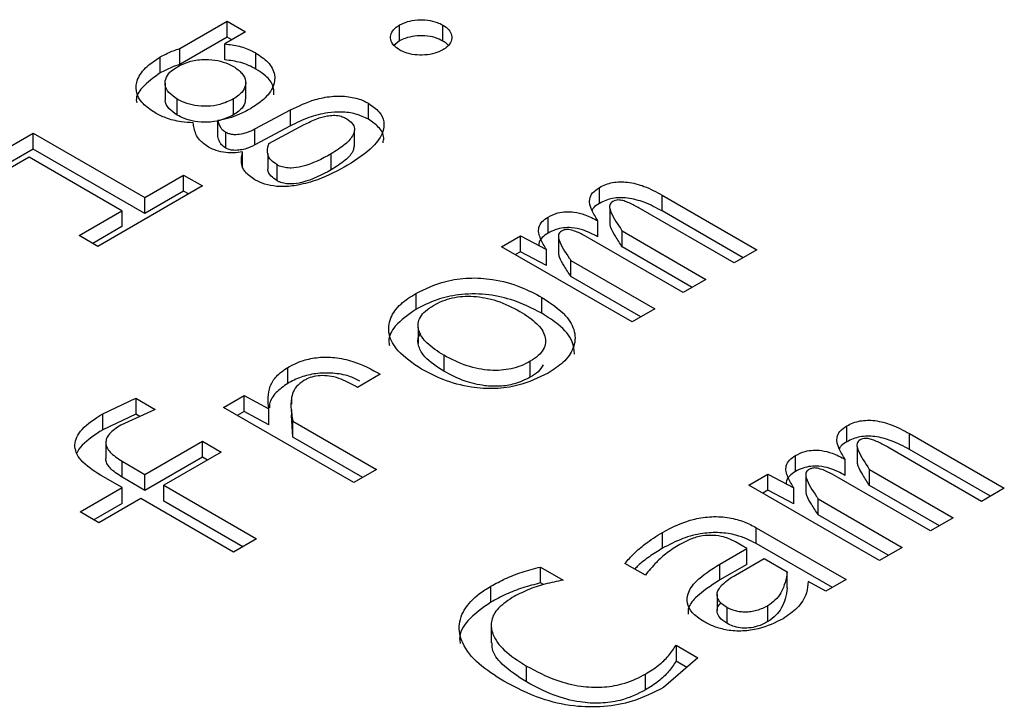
# Model space of a CAD drawing. Header units: millimetres. Extents: x 0 to 420, y 0 to 297.
# Tile 51 of 138: x 86.854 to 87.358, y 51.813 to 52.165. Entities that reach past the tile are written whole.
import ezdxf

# ---------------------------------------------------------------- set-up
doc = ezdxf.new("R2010")
doc.units = ezdxf.units.MM

msp = doc.modelspace()

# ---------------------------------------------------------------- linework, layer by layer
at = {"color": 7, "linetype": 'Continuous', "lineweight": 25}
for p, q in [((86.93608, 52.15014), (86.96031, 52.16413)), ((86.96031, 52.16413), (86.96974, 52.15868)), ((86.96031, 52.15596), (86.96031, 52.16413)), ((87.04859, 52.15403), (87.04859, 52.16219)), ((87.0708, 52.15398), (87.0708, 52.16215)), ((86.96031, 52.15596), (86.93608, 52.14197)), ((86.96974, 52.15868), (86.95906, 52.15252)), ((86.96267, 52.1546), (86.96031, 52.15596)), ((86.93608, 52.14197), (86.93608, 52.15014)), ((86.95906, 52.14435), (86.95906, 52.15252)), ((87.04859, 52.15403), (87.04569, 52.15172)), ((86.9261, 52.13765), (86.9261, 52.14582)), ((86.97504, 52.13963), (86.97504, 52.1478)), ((86.92855, 52.13247), (86.92855, 52.1243)), ((86.96983, 52.12453), (86.96983, 52.1327)), ((86.9635, 52.11615), (86.9635, 52.12432)), ((86.93467, 52.11606), (86.93467, 52.12423)), ((87.0327, 52.1139), (87.0327, 52.12207)), ((86.97457, 52.10893), (86.99272, 52.11869)), ((86.99272, 52.11053), (86.99272, 52.11869)), ((86.95548, 52.10504), (86.95548, 52.11321)), ((86.99272, 52.11053), (86.97457, 52.10077)), ((86.98174, 52.10147), (86.99981, 52.11118)), ((86.82956, 52.08865), (86.86104, 52.10682)), ((86.86104, 52.10682), (86.91816, 52.07385)), ((86.86104, 52.09865), (86.86104, 52.10682)), ((86.95969, 52.0991), (86.95969, 52.10727)), ((86.97457, 52.10077), (86.97457, 52.10893)), ((87.02545, 52.09996), (87.02545, 52.10813)), ((86.86104, 52.09865), (86.83663, 52.08456)), ((86.85894, 52.09454), (86.83915, 52.08311)), ((86.90647, 52.0671), (86.85894, 52.09454)), ((86.91816, 52.06568), (86.86104, 52.09865)), ((86.96826, 52.08912), (86.96826, 52.09728)), ((86.98107, 52.09646), (86.98107, 52.0883)), ((87.01353, 52.08799), (87.01353, 52.09616)), ((86.98587, 52.08246), (86.98587, 52.09063)), ((86.91816, 52.07385), (86.93803, 52.08532)), ((86.93803, 52.08532), (86.94769, 52.07974)), ((86.93803, 52.07715), (86.93803, 52.08532)), ((86.94769, 52.07974), (86.89416, 52.04884)), ((87.15099, 52.07086), (87.15099, 52.07902)), ((86.93803, 52.07715), (86.91816, 52.06568)), ((86.94061, 52.07566), (86.93803, 52.07715)), ((87.18301, 52.07511), (87.23163, 52.04704)), ((87.18301, 52.06695), (87.18301, 52.07511)), ((86.91816, 52.06568), (86.91816, 52.07385)), ((86.8845, 52.05442), (86.90647, 52.0671)), ((86.90647, 52.0671), (86.90647, 52.05894)), ((87.12465, 52.05566), (87.12465, 52.06382)), ((87.15629, 52.06822), (87.15629, 52.06006)), ((87.22002, 52.04034), (87.17202, 52.06805)), ((87.22456, 52.04296), (87.18301, 52.06695)), ((86.90647, 52.05894), (86.89157, 52.05033)), ((87.15021, 52.05368), (87.15021, 52.06184)), ((86.89416, 52.04884), (86.8845, 52.05442)), ((87.10088, 52.04866), (87.11055, 52.05424)), ((87.11055, 52.05424), (87.12379, 52.04722)), ((87.11055, 52.04607), (87.11055, 52.05424)), ((87.16252, 52.05671), (87.20545, 52.03193)), ((87.16252, 52.04855), (87.16252, 52.05671)), ((87.16766, 52.01011), (87.10088, 52.04866)), ((87.13001, 52.05323), (87.13001, 52.04507)), ((87.19384, 52.02523), (87.14709, 52.05222)), ((87.11055, 52.04607), (87.10796, 52.04458)), ((87.12379, 52.03906), (87.11055, 52.04607)), ((87.12379, 52.03906), (87.12379, 52.04722)), ((87.19838, 52.02785), (87.16252, 52.04855)), ((87.23163, 52.04704), (87.22002, 52.04034)), ((87.13634, 52.0416), (87.17927, 52.01682)), ((87.13634, 52.03343), (87.13634, 52.0416)), ((87.1722, 52.01273), (87.13634, 52.03343)), ((87.20545, 52.03193), (87.19384, 52.02523)), ((87.05686, 52.02469), (87.05686, 52.01652)), ((87.12153, 52.01454), (87.12153, 52.02271)), ((87.17927, 52.01682), (87.16766, 52.01011)), ((87.05817, 52.00724), (87.05817, 51.99908)), ((87.07128, 51.99306), (87.07128, 51.9849)), ((87.11553, 51.98184), (87.11553, 51.99001)), ((86.99133, 51.97869), (86.99133, 51.98686)), ((87.03871, 51.98335), (87.02702, 51.9766)), ((86.89658, 51.96311), (86.91357, 51.97102)), ((86.91357, 51.97102), (86.92354, 51.96527)), ((86.91357, 51.97102), (86.91357, 51.96286)), ((86.95837, 51.96639), (86.96897, 51.97251)), ((86.96897, 51.97251), (86.98159, 51.96558)), ((86.96897, 51.96434), (86.96897, 51.97251)), ((86.9932, 51.97049), (86.9932, 51.96808)), ((86.89658, 51.95494), (86.89658, 51.96311)), ((86.92354, 51.96527), (86.90585, 51.9573)), ((87.02515, 51.92784), (86.95837, 51.96639)), ((86.96897, 51.96434), (86.96544, 51.96231)), ((86.98159, 51.95742), (86.96897, 51.96434)), ((86.98159, 51.95742), (86.98159, 51.96558)), ((86.9932, 51.96505), (86.9932, 51.96233)), ((86.91357, 51.96286), (86.89658, 51.95494)), ((86.91559, 51.96169), (86.91357, 51.96286)), ((86.99398, 51.95116), (86.99329, 51.96233)), ((86.99398, 51.95933), (87.03684, 51.93459)), ((86.99398, 51.95116), (86.99398, 51.95933)), ((87.27764, 51.94875), (87.27764, 51.95692)), ((87.30966, 51.95301), (87.35828, 51.92494)), ((87.30966, 51.94484), (87.30966, 51.95301)), ((86.89819, 51.94838), (86.89819, 51.94022)), ((86.91824, 51.93207), (86.94762, 51.94903)), ((86.94762, 51.94903), (86.95728, 51.94345)), ((86.94762, 51.94086), (86.94762, 51.94903)), ((87.02976, 51.93051), (86.99398, 51.95116)), ((86.95728, 51.94345), (86.92791, 51.92649)), ((87.28295, 51.94612), (87.28295, 51.93795)), ((87.34667, 51.91824), (87.29868, 51.94594)), ((87.35121, 51.92086), (87.30966, 51.94484)), ((86.90656, 51.93882), (86.91824, 51.93207)), ((86.90656, 51.93065), (86.90656, 51.93882)), ((86.94762, 51.94086), (86.91824, 51.9239)), ((86.95021, 51.93937), (86.94762, 51.94086)), ((87.2513, 51.93355), (87.2513, 51.94172)), ((87.27686, 51.93157), (87.27686, 51.93974)), ((87.03684, 51.93459), (87.02515, 51.92784)), ((87.28917, 51.93461), (87.3321, 51.90982)), ((87.28917, 51.92644), (87.28917, 51.93461)), ((86.90648, 51.92528), (86.89541, 51.93167)), ((86.91824, 51.9239), (86.90656, 51.93065)), ((86.91824, 51.9239), (86.91824, 51.93207)), ((87.22754, 51.92656), (87.2372, 51.93214)), ((87.2372, 51.93214), (87.25045, 51.92512)), ((87.2372, 51.92397), (87.2372, 51.93214)), ((87.25666, 51.93113), (87.25666, 51.92297)), ((87.32049, 51.90312), (87.27374, 51.93011)), ((86.88497, 51.91286), (86.90648, 51.92528)), ((86.90648, 51.91711), (86.90648, 51.92528)), ((86.92791, 51.92649), (86.97536, 51.8991)), ((86.92791, 51.91833), (86.92791, 51.92649)), ((87.29431, 51.88801), (87.22754, 51.92656)), ((87.2372, 51.92397), (87.23461, 51.92247)), ((87.25045, 51.91695), (87.2372, 51.92397)), ((87.25045, 51.91695), (87.25045, 51.92512)), ((87.32503, 51.90574), (87.28917, 51.92644)), ((87.35828, 51.92494), (87.34667, 51.91824)), ((86.91614, 51.9197), (86.89463, 51.90729)), ((86.96359, 51.89231), (86.91614, 51.9197)), ((86.96829, 51.89502), (86.92791, 51.91833)), ((87.26299, 51.9195), (87.30592, 51.89471)), ((87.26299, 51.91133), (87.26299, 51.9195)), ((86.89463, 51.90729), (86.88497, 51.91286)), ((86.90648, 51.91711), (86.89204, 51.90878)), ((87.29885, 51.89063), (87.26299, 51.91133)), ((87.3321, 51.90982), (87.32049, 51.90312)), ((87.23128, 51.90479), (87.27733, 51.8782)), ((87.23128, 51.89662), (87.23128, 51.90479)), ((86.97536, 51.8991), (86.96359, 51.89231)), ((87.1832, 51.89424), (87.1832, 51.9024)), ((87.22645, 51.89417), (87.2206, 51.89754)), ((87.21258, 51.88616), (87.22645, 51.89417)), ((87.22645, 51.88601), (87.22645, 51.89417)), ((87.27025, 51.87412), (87.23128, 51.89662)), ((87.30592, 51.89471), (87.29431, 51.88801)), ((87.2206, 51.88054), (87.23533, 51.88904)), ((87.23533, 51.88904), (87.24717, 51.88221)), ((87.12079, 51.88463), (87.1324, 51.87793)), ((87.12079, 51.87647), (87.12079, 51.88463)), ((87.17447, 51.88045), (87.16403, 51.88648)), ((87.21258, 51.878), (87.21258, 51.88616)), ((87.22645, 51.88601), (87.21258, 51.878)), ((87.24717, 51.87404), (87.24717, 51.88221)), ((87.26696, 51.87222), (87.25777, 51.87726)), ((87.27733, 51.8782), (87.26696, 51.87222)), ((87.09539, 51.86666), (87.09539, 51.87483)), ((87.12228, 51.87561), (87.12079, 51.87647)), ((87.21125, 51.87075), (87.21125, 51.86259)), ((87.21624, 51.86399), (87.21624, 51.85582)), ((87.2372, 51.85668), (87.2372, 51.86484)), ((87.09554, 51.85395), (87.09554, 51.84578)), ((87.19021, 51.84456), (87.20136, 51.83812)), ((87.19021, 51.84456), (87.19021, 51.83639)), ((87.20136, 51.83812), (87.18382, 51.82297)), ((87.11354, 51.82578), (87.11354, 51.83394)), ((87.19569, 51.83323), (87.19021, 51.83639)), ((87.17455, 51.82168), (87.17455, 51.82985))]:
    msp.add_line(p, q, dxfattribs=at)
for points, knots in [([(87.04859, 52.16219), (87.0499, 52.16282), (87.05256, 52.1641), (87.05771, 52.16494), (87.06302, 52.1648), (87.06759, 52.16378), (87.06985, 52.16263), (87.0708, 52.16215)], [0, 0, 0, 0, 0.205919, 0.418743, 0.634132, 0.845743, 1, 1, 1, 1]), ([(87.04867, 52.14937), (87.04757, 52.15012), (87.04531, 52.15167), (87.04382, 52.15467), (87.04407, 52.15777), (87.04581, 52.16038), (87.04779, 52.16167), (87.04859, 52.16219)], [0, 0, 0, 0, 0.205634, 0.424863, 0.638617, 0.85327, 1, 1, 1, 1]), ([(87.0708, 52.16215), (87.07189, 52.16139), (87.07408, 52.15987), (87.07548, 52.15692), (87.07525, 52.15388), (87.07351, 52.15125), (87.07153, 52.14995), (87.07072, 52.14942)], [0, 0, 0, 0, 0.207759, 0.417794, 0.633143, 0.848752, 1, 1, 1, 1]), ([(87.0708, 52.15398), (87.0695, 52.15461), (87.06681, 52.15592), (87.06162, 52.15678), (87.05627, 52.15663), (87.05175, 52.15563), (87.04952, 52.15449), (87.04859, 52.15403)], [0, 0, 0, 0, 0.205695, 0.424989, 0.638874, 0.850471, 1, 1, 1, 1]), ([(86.9261, 52.14582), (86.92732, 52.14648), (86.92944, 52.14763), (86.93282, 52.14906), (86.93499, 52.14978), (86.93608, 52.15014)], [0, 0, 0, 0, 0.400325, 0.698903, 1, 1, 1, 1]), ([(86.95906, 52.15252), (86.96162, 52.1522), (86.96682, 52.15154), (86.97195, 52.1495), (86.97446, 52.14811), (86.97504, 52.1478)], [0, 0, 0, 0, 0.427648, 0.86962, 1, 1, 1, 1]), ([(87.07346, 52.15173), (87.07332, 52.15196), (87.07278, 52.15282), (87.07164, 52.15349), (87.0708, 52.15398)], [0, 0, 0, 0, 0.262084, 1, 1, 1, 1]), ([(86.9233, 52.1173), (86.92109, 52.11878), (86.91633, 52.12197), (86.91321, 52.12806), (86.91404, 52.13476), (86.91847, 52.14089), (86.9237, 52.14427), (86.9261, 52.14582)], [0, 0, 0, 0, 0.182576, 0.391956, 0.57598, 0.805124, 1, 1, 1, 1]), ([(86.93491, 52.14083), (86.93704, 52.14186), (86.94116, 52.14385), (86.94878, 52.14483), (86.9555, 52.14415), (86.96032, 52.14264), (86.96268, 52.1414), (86.96358, 52.14092)], [0, 0, 0, 0, 0.257691, 0.49677, 0.701332, 0.884982, 1, 1, 1, 1]), ([(86.97504, 52.1478), (86.97725, 52.14631), (86.982, 52.14313), (86.98513, 52.13703), (86.98429, 52.13032), (86.97983, 52.1242), (86.97461, 52.12082), (86.97223, 52.11928)], [0, 0, 0, 0, 0.182598, 0.392004, 0.576066, 0.806809, 1, 1, 1, 1]), ([(87.07072, 52.14942), (87.06942, 52.14878), (87.06676, 52.14749), (87.0616, 52.14667), (87.05628, 52.1468), (87.05177, 52.14779), (87.04955, 52.14892), (87.04867, 52.14937)], [0, 0, 0, 0, 0.20746, 0.423902, 0.637463, 0.856184, 1, 1, 1, 1]), ([(86.93608, 52.14197), (86.93463, 52.14148), (86.93211, 52.14063), (86.92882, 52.13915), (86.92701, 52.13815), (86.9261, 52.13765)], [0, 0, 0, 0, 0.400971, 0.699373, 1, 1, 1, 1]), ([(86.93467, 52.12423), (86.93315, 52.1253), (86.93008, 52.12746), (86.92819, 52.13148), (86.92891, 52.1354), (86.93134, 52.13857), (86.93384, 52.14015), (86.93491, 52.14083)], [0, 0, 0, 0, 0.223184, 0.449183, 0.653842, 0.852778, 1, 1, 1, 1]), ([(86.97504, 52.13963), (86.9738, 52.14028), (86.97143, 52.14154), (86.96622, 52.14342), (86.96188, 52.14399), (86.95906, 52.14435)], [0, 0, 0, 0, 0.274933, 0.5289201, 1, 1, 1, 1]), ([(86.96358, 52.14092), (86.96516, 52.13981), (86.9683, 52.13761), (86.97021, 52.13348), (86.96943, 52.12954), (86.9669, 52.12646), (86.96451, 52.12495), (86.9635, 52.12432)], [0, 0, 0, 0, 0.229513, 0.459265, 0.668874, 0.86108, 1, 1, 1, 1]), ([(86.9843, 52.12634), (86.98425, 52.12808), (86.98416, 52.13177), (86.9802, 52.13633), (86.97649, 52.1387), (86.97504, 52.13963)], [0, 0, 0, 0, 0.350255, 0.744669, 1, 1, 1, 1]), ([(86.9261, 52.13765), (86.92272, 52.13525), (86.91696, 52.13117), (86.9134, 52.12548), (86.91393, 52.12287), (86.91402, 52.12242)], [0, 0, 0, 0, 0.542117, 0.92215, 1, 1, 1, 1]), ([(86.93467, 52.11606), (86.93319, 52.11713), (86.9302, 52.11929), (86.92832, 52.12235), (86.92869, 52.12401), (86.92875, 52.12429)], [0, 0, 0, 0, 0.451284, 0.908259, 1, 1, 1, 1]), ([(86.9635, 52.12432), (86.9613, 52.12325), (86.95741, 52.12136), (86.95023, 52.12034), (86.94385, 52.12075), (86.93855, 52.12221), (86.93588, 52.1236), (86.93467, 52.12423)], [0, 0, 0, 0, 0.264201, 0.465319, 0.667219, 0.849696, 1, 1, 1, 1]), ([(86.96965, 52.12455), (86.96957, 52.12346), (86.96941, 52.12118), (86.96688, 52.1183), (86.9645, 52.11679), (86.9635, 52.11615)], [0, 0, 0, 0, 0.34572, 0.725505, 1, 1, 1, 1]), ([(86.99272, 52.11869), (86.99677, 52.12066), (87.00306, 52.12371), (87.01369, 52.12588), (87.02228, 52.12581), (87.02876, 52.12416), (87.03167, 52.12262), (87.0327, 52.12207)], [0, 0, 0, 0, 0.348859, 0.542496, 0.737896, 0.906927, 1, 1, 1, 1]), ([(86.97223, 52.11928), (86.97029, 52.11825), (86.96688, 52.11645), (86.96122, 52.11436), (86.95741, 52.1136), (86.95548, 52.11321)], [0, 0, 0, 0, 0.395845, 0.693539, 1, 1, 1, 1]), ([(87.0327, 52.12207), (87.03467, 52.12069), (87.03859, 52.11793), (87.04096, 52.11272), (87.04025, 52.10651), (87.03467, 52.09846), (87.02676, 52.09339), (87.02202, 52.09036)], [0, 0, 0, 0, 0.147753, 0.294129, 0.435313, 0.661551, 1, 1, 1, 1]), ([(86.94293, 52.11208), (86.94086, 52.11223), (86.93597, 52.11259), (86.92898, 52.11426), (86.92509, 52.11634), (86.9233, 52.1173)], [0, 0, 0, 0, 0.283377, 0.669334, 1, 1, 1, 1]), ([(86.9635, 52.11615), (86.9613, 52.11508), (86.95741, 52.11319), (86.95023, 52.11218), (86.94385, 52.11259), (86.93855, 52.11405), (86.93588, 52.11544), (86.93467, 52.11606)], [0, 0, 0, 0, 0.264201, 0.465319, 0.667219, 0.849696, 1, 1, 1, 1]), ([(87.0327, 52.1139), (87.0306, 52.11492), (87.02656, 52.11689), (87.01895, 52.1178), (87.01057, 52.11728), (87.00147, 52.11485), (86.99575, 52.11202), (86.99272, 52.11053)], [0, 0, 0, 0, 0.179973, 0.346794, 0.499284, 0.735866, 1, 1, 1, 1]), ([(86.99981, 52.11118), (87.00188, 52.11221), (87.00543, 52.11398), (87.01058, 52.11558), (87.01471, 52.11607), (87.0179, 52.11573), (87.02013, 52.11497), (87.02119, 52.11439), (87.02155, 52.1142)], [0, 0, 0, 0, 0.326689, 0.562418, 0.693304, 0.825359, 0.940816, 1, 1, 1, 1]), ([(86.95073, 52.09967), (86.94903, 52.10086), (86.94503, 52.10367), (86.94357, 52.10825), (86.94308, 52.11119), (86.94293, 52.11208)], [0, 0, 0, 0, 0.3388129, 0.800468, 1, 1, 1, 1]), ([(86.95548, 52.11321), (86.95581, 52.11218), (86.95631, 52.11061), (86.95769, 52.10856), (86.95901, 52.10771), (86.95969, 52.10727)], [0, 0, 0, 0, 0.480428, 0.731526, 1, 1, 1, 1]), ([(87.02155, 52.1142), (87.02262, 52.11342), (87.02466, 52.11195), (87.02581, 52.10901), (87.0248, 52.10526), (87.02082, 52.10068), (87.0161, 52.09775), (87.01353, 52.09616)], [0, 0, 0, 0, 0.142156, 0.270328, 0.422245, 0.684937, 1, 1, 1, 1]), ([(87.04017, 52.1019), (87.04034, 52.10274), (87.04091, 52.10549), (87.03841, 52.1099), (87.0345, 52.11264), (87.0327, 52.1139)], [0, 0, 0, 0, 0.192614, 0.627991, 1, 1, 1, 1]), ([(86.95969, 52.0991), (86.95884, 52.09967), (86.95735, 52.10067), (86.95624, 52.10278), (86.95577, 52.10418), (86.95548, 52.10504)], [0, 0, 0, 0, 0.340751, 0.595599, 1, 1, 1, 1]), ([(86.95969, 52.10727), (86.96025, 52.107), (86.96137, 52.10646), (86.96378, 52.10609), (86.96695, 52.10623), (86.97085, 52.10713), (86.97326, 52.1083), (86.97457, 52.10893)], [0, 0, 0, 0, 0.12976, 0.259708, 0.436283, 0.69412, 1, 1, 1, 1]), ([(86.96826, 52.09728), (86.96662, 52.09701), (86.96341, 52.09647), (86.95819, 52.09692), (86.95388, 52.09805), (86.95161, 52.09922), (86.95073, 52.09967)], [0, 0, 0, 0, 0.266833, 0.520607, 0.814721, 1, 1, 1, 1]), ([(86.97457, 52.10077), (86.97294, 52.09999), (86.97043, 52.09879), (86.96626, 52.09799), (86.96324, 52.09794), (86.96099, 52.09844), (86.96007, 52.09891), (86.95969, 52.0991)], [0, 0, 0, 0, 0.377087, 0.577941, 0.780402, 0.908461, 1, 1, 1, 1]), ([(86.98587, 52.09063), (86.98477, 52.09137), (86.98242, 52.09296), (86.9806, 52.09655), (86.9811, 52.09947), (86.98166, 52.10123), (86.98174, 52.10147)], [0, 0, 0, 0, 0.2518113, 0.5361996, 0.9377, 1, 1, 1, 1]), ([(87.02525, 52.09998), (87.02515, 52.09928), (87.02478, 52.09677), (87.02071, 52.09252), (87.01606, 52.08959), (87.01353, 52.08799)], [0, 0, 0, 0, 0.1491323, 0.5360028, 1, 1, 1, 1]), ([(86.97457, 52.08293), (86.97264, 52.08426), (86.96892, 52.08681), (86.96711, 52.09203), (86.96785, 52.09544), (86.96826, 52.09728)], [0, 0, 0, 0, 0.332586, 0.6396, 1, 1, 1, 1]), ([(87.01353, 52.09616), (87.00892, 52.09365), (87.00294, 52.09039), (86.99397, 52.08878), (86.98996, 52.08904), (86.9875, 52.08976), (86.98629, 52.0904), (86.98587, 52.09063)], [0, 0, 0, 0, 0.577853, 0.750513, 0.848261, 0.946233, 1, 1, 1, 1]), ([(87.02202, 52.09036), (87.01709, 52.08771), (87.00946, 52.0836), (86.99771, 52.08018), (86.98932, 52.07919), (86.98244, 52.0798), (86.97769, 52.08127), (86.97536, 52.08251), (86.97457, 52.08293)], [0, 0, 0, 0, 0.366266, 0.56738, 0.711947, 0.826646, 0.94116, 1, 1, 1, 1]), ([(86.98587, 52.08246), (86.9848, 52.08321), (86.98253, 52.0848), (86.98102, 52.08696), (86.98115, 52.08818), (86.98116, 52.08829)], [0, 0, 0, 0, 0.444503, 0.946512, 1, 1, 1, 1]), ([(87.01353, 52.08799), (87.00892, 52.08548), (87.00294, 52.08223), (86.99397, 52.08062), (86.98996, 52.08088), (86.9875, 52.08159), (86.98629, 52.08223), (86.98587, 52.08246)], [0, 0, 0, 0, 0.577853, 0.750513, 0.848261, 0.946233, 1, 1, 1, 1]), ([(87.15021, 52.06184), (87.14906, 52.06365), (87.14676, 52.06728), (87.14538, 52.07225), (87.14713, 52.07643), (87.14966, 52.07813), (87.15099, 52.07902)], [0, 0, 0, 0, 0.31626, 0.63575, 0.810014, 1, 1, 1, 1]), ([(87.15099, 52.07902), (87.15203, 52.07957), (87.15403, 52.08061), (87.15764, 52.0816), (87.16146, 52.08199), (87.16711, 52.08166), (87.17487, 52.07949), (87.18006, 52.0767), (87.18301, 52.07511)], [0, 0, 0, 0, 0.113766, 0.217836, 0.319079, 0.424912, 0.673892, 1, 1, 1, 1]), ([(87.15099, 52.07086), (87.14979, 52.07014), (87.14799, 52.06907), (87.14737, 52.06765), (87.14716, 52.06718)], [0, 0, 0, 0, 0.66956, 1, 1, 1, 1]), ([(87.18301, 52.06695), (87.18006, 52.06853), (87.17487, 52.07132), (87.16711, 52.0735), (87.16146, 52.07383), (87.15764, 52.07344), (87.15403, 52.07245), (87.15203, 52.0714), (87.15099, 52.07086)], [0, 0, 0, 0, 0.326108, 0.575088, 0.680921, 0.782164, 0.886234, 1, 1, 1, 1]), ([(87.15776, 52.07178), (87.15738, 52.07151), (87.15661, 52.07098), (87.15598, 52.06953), (87.15693, 52.06505), (87.16002, 52.06078), (87.16224, 52.05717), (87.16252, 52.05671)], [0, 0, 0, 0, 0.065093, 0.130121, 0.275726, 0.908181, 1, 1, 1, 1]), ([(87.17202, 52.06805), (87.17033, 52.069), (87.16787, 52.07039), (87.16437, 52.07187), (87.16219, 52.07249), (87.16043, 52.07263), (87.15906, 52.07241), (87.15823, 52.07205), (87.15781, 52.07181), (87.15776, 52.07178)], [0, 0, 0, 0, 0.408608, 0.594695, 0.749922, 0.823438, 0.897775, 0.988774, 1, 1, 1, 1]), ([(87.12379, 52.04722), (87.12271, 52.04904), (87.12054, 52.0527), (87.11924, 52.05768), (87.12128, 52.06157), (87.12356, 52.06309), (87.12465, 52.06382)], [0, 0, 0, 0, 0.328216, 0.660027, 0.837064, 1, 1, 1, 1]), ([(87.12465, 52.06382), (87.12625, 52.06462), (87.12893, 52.06595), (87.1338, 52.06671), (87.13863, 52.06647), (87.14445, 52.06491), (87.14805, 52.06299), (87.15021, 52.06184)], [0, 0, 0, 0, 0.213062, 0.357284, 0.501571, 0.70092, 1, 1, 1, 1]), ([(87.16252, 52.04855), (87.16142, 52.05036), (87.15943, 52.05365), (87.15699, 52.05745), (87.15651, 52.05953), (87.15639, 52.06007)], [0, 0, 0, 0, 0.478229, 0.866253, 1, 1, 1, 1]), ([(87.12465, 52.05566), (87.12356, 52.05491), (87.12123, 52.05332), (87.11974, 52.05087), (87.11998, 52.04938), (87.12004, 52.04901)], [0, 0, 0, 0, 0.395303, 0.84754, 1, 1, 1, 1]), ([(87.15021, 52.05368), (87.14771, 52.055), (87.14377, 52.05709), (87.13732, 52.0585), (87.13247, 52.05843), (87.1282, 52.05748), (87.1259, 52.0563), (87.12465, 52.05566)], [0, 0, 0, 0, 0.3434824, 0.5430724, 0.6867331, 0.8303682, 1, 1, 1, 1]), ([(87.13151, 52.05662), (87.13113, 52.05636), (87.13038, 52.05582), (87.12974, 52.05438), (87.13066, 52.04984), (87.13366, 52.04555), (87.13607, 52.042), (87.13634, 52.0416)], [0, 0, 0, 0, 0.0646171, 0.1289515, 0.276234, 0.9187607, 1, 1, 1, 1]), ([(87.14709, 52.05222), (87.14548, 52.05312), (87.14225, 52.05492), (87.13831, 52.05682), (87.1353, 52.05744), (87.13399, 52.05747), (87.13268, 52.05721), (87.13194, 52.05684), (87.13151, 52.05662)], [0, 0, 0, 0, 0.352758, 0.707296, 0.788024, 0.848848, 0.909866, 1, 1, 1, 1]), ([(87.13634, 52.03343), (87.13515, 52.03523), (87.13301, 52.03848), (87.13068, 52.04235), (87.13022, 52.04449), (87.13009, 52.04508)], [0, 0, 0, 0, 0.472519, 0.855023, 1, 1, 1, 1]), ([(87.05686, 52.02469), (87.06173, 52.02707), (87.06973, 52.03098), (87.08409, 52.03301), (87.09757, 52.03214), (87.11056, 52.0285), (87.118, 52.02458), (87.12153, 52.02271)], [0, 0, 0, 0, 0.257558, 0.422806, 0.58834, 0.804255, 1, 1, 1, 1]), ([(87.05982, 51.986), (87.05538, 51.98898), (87.04768, 51.99414), (87.04248, 52.00352), (87.04324, 52.01198), (87.0485, 52.0193), (87.05418, 52.02296), (87.05686, 52.02469)], [0, 0, 0, 0, 0.26852, 0.46509, 0.662738, 0.841004, 1, 1, 1, 1]), ([(87.12153, 52.01454), (87.11645, 52.01714), (87.10793, 52.02148), (87.09268, 52.02468), (87.0793, 52.02449), (87.06682, 52.02161), (87.06036, 52.01831), (87.05686, 52.01652)], [0, 0, 0, 0, 0.275337, 0.461334, 0.648915, 0.810096, 1, 1, 1, 1]), ([(87.07128, 51.99306), (87.06814, 51.99506), (87.06237, 51.99875), (87.05839, 52.00461), (87.05789, 52.00922), (87.05905, 52.01267), (87.06174, 52.0159), (87.06453, 52.01769), (87.06598, 52.01861)], [0, 0, 0, 0, 0.277643, 0.511186, 0.634233, 0.751634, 0.871107, 1, 1, 1, 1]), ([(87.06598, 52.01861), (87.0675, 52.01942), (87.07042, 52.02095), (87.07554, 52.02253), (87.08093, 52.02334), (87.08665, 52.02334), (87.09255, 52.02255), (87.10105, 52.02035), (87.10645, 52.01753), (87.11023, 52.01556)], [0, 0, 0, 0, 0.122245, 0.23419, 0.341463, 0.450418, 0.570517, 0.699465, 1, 1, 1, 1]), ([(87.12153, 52.02271), (87.12598, 52.01973), (87.13367, 52.01458), (87.13901, 52.00523), (87.13832, 51.99679), (87.13311, 51.9894), (87.12739, 51.9857), (87.12465, 51.98393)], [0, 0, 0, 0, 0.267709, 0.463613, 0.660672, 0.837729, 1, 1, 1, 1]), ([(87.05686, 52.01652), (87.05301, 52.01381), (87.04625, 52.00906), (87.04258, 52.00215), (87.04332, 51.99881), (87.04348, 51.9981)], [0, 0, 0, 0, 0.509851, 0.895384, 1, 1, 1, 1]), ([(87.11023, 52.01556), (87.11337, 52.01356), (87.11914, 52.00987), (87.12312, 52.00401), (87.12362, 51.9994), (87.12246, 51.99596), (87.11977, 51.99273), (87.11698, 51.99094), (87.11553, 51.99001)], [0, 0, 0, 0, 0.277643, 0.511186, 0.634233, 0.751634, 0.871107, 1, 1, 1, 1]), ([(87.13811, 51.99367), (87.13796, 51.99579), (87.13758, 52.00117), (87.13108, 52.00841), (87.12443, 52.01268), (87.12153, 52.01454)], [0, 0, 0, 0, 0.267992, 0.680765, 1, 1, 1, 1]), ([(87.07128, 51.9849), (87.06766, 51.98724), (87.06189, 51.99099), (87.05809, 51.99747), (87.05756, 52.0018), (87.05919, 52.00386), (87.05947, 52.00422)], [0, 0, 0, 0, 0.429483, 0.686592, 0.945725, 1, 1, 1, 1]), ([(86.99133, 51.98686), (86.99387, 51.98815), (86.99848, 51.9905), (87.00702, 51.99222), (87.01594, 51.99215), (87.02748, 51.98958), (87.0343, 51.98579), (87.03871, 51.98335)], [0, 0, 0, 0, 0.185001, 0.335076, 0.485491, 0.667255, 1, 1, 1, 1]), ([(87.11553, 51.99001), (87.11401, 51.9892), (87.11109, 51.98767), (87.10597, 51.98609), (87.10058, 51.98528), (87.09486, 51.98528), (87.08896, 51.98607), (87.08046, 51.98827), (87.07506, 51.99109), (87.07128, 51.99306)], [0, 0, 0, 0, 0.122252, 0.2342, 0.341471, 0.45042, 0.570527, 0.699478, 1, 1, 1, 1]), ([(87.12212, 51.98817), (87.1214, 51.98694), (87.12, 51.98455), (87.11699, 51.98272), (87.11553, 51.98184)], [0, 0, 0, 0, 0.516548, 1, 1, 1, 1]), ([(86.98159, 51.96558), (86.98129, 51.9695), (86.98085, 51.9752), (86.98514, 51.98251), (86.98922, 51.98537), (86.99133, 51.98686)], [0, 0, 0, 0, 0.51364, 0.74771, 1, 1, 1, 1]), ([(87.02825, 51.97985), (87.02648, 51.98076), (87.02252, 51.98279), (87.0144, 51.98407), (87.00579, 51.98394), (86.99773, 51.982), (86.99353, 51.97983), (86.99133, 51.97869)], [0, 0, 0, 0, 0.170126, 0.380539, 0.592276, 0.786652, 1, 1, 1, 1]), ([(87.12465, 51.98393), (87.11978, 51.98155), (87.11179, 51.97764), (87.09746, 51.97563), (87.08399, 51.9765), (87.07092, 51.98014), (87.06341, 51.9841), (87.05982, 51.986)], [0, 0, 0, 0, 0.256895, 0.42118, 0.585667, 0.801736, 1, 1, 1, 1]), ([(87.11553, 51.98184), (87.11294, 51.98056), (87.10837, 51.97831), (87.09995, 51.97697), (87.09112, 51.97734), (87.08092, 51.97985), (87.07475, 51.98308), (87.07128, 51.9849)], [0, 0, 0, 0, 0.201285, 0.353807, 0.506253, 0.721751, 1, 1, 1, 1]), ([(86.99133, 51.97869), (86.98922, 51.97717), (86.98489, 51.97405), (86.98194, 51.96949), (86.98197, 51.96676), (86.98197, 51.96607)], [0, 0, 0, 0, 0.416863, 0.853595, 1, 1, 1, 1]), ([(86.99959, 51.98011), (86.99819, 51.97912), (86.99536, 51.97713), (86.99316, 51.97233), (86.99272, 51.96635), (86.99356, 51.96169), (86.99398, 51.95933)], [0, 0, 0, 0, 0.174646, 0.352574, 0.671909, 1, 1, 1, 1]), ([(87.02702, 51.9766), (87.02437, 51.97811), (87.0204, 51.98036), (87.01409, 51.98231), (87.00917, 51.98281), (87.00473, 51.9823), (87.00161, 51.9812), (87.0001, 51.98039), (86.99959, 51.98011)], [0, 0, 0, 0, 0.3463358, 0.5196443, 0.6626109, 0.8062739, 0.9343391, 1, 1, 1, 1]), ([(86.89541, 51.93167), (86.89168, 51.9341), (86.88634, 51.93758), (86.88284, 51.9432), (86.88208, 51.94724), (86.88316, 51.95129), (86.8871, 51.95701), (86.89267, 51.96059), (86.89658, 51.96311)], [0, 0, 0, 0, 0.267531, 0.382591, 0.492145, 0.602862, 0.721215, 1, 1, 1, 1]), ([(87.27764, 51.95692), (87.27868, 51.95746), (87.28069, 51.95851), (87.28429, 51.9595), (87.28811, 51.95989), (87.29376, 51.95956), (87.30152, 51.95738), (87.30672, 51.95459), (87.30966, 51.95301)], [0, 0, 0, 0, 0.1137656, 0.2178362, 0.3190787, 0.4249119, 0.6738918, 1, 1, 1, 1]), ([(86.89658, 51.95494), (86.89279, 51.95241), (86.8874, 51.94881), (86.88372, 51.94436), (86.88336, 51.94291), (86.88335, 51.94287)], [0, 0, 0, 0, 0.696105, 0.991622, 1, 1, 1, 1]), ([(86.90585, 51.9573), (86.90366, 51.95587), (86.90052, 51.95383), (86.89847, 51.95052), (86.89802, 51.94815), (86.89866, 51.94577), (86.90098, 51.94241), (86.90426, 51.9403), (86.90656, 51.93882)], [0, 0, 0, 0, 0.267415, 0.382442, 0.491985, 0.602714, 0.721101, 1, 1, 1, 1]), ([(87.27686, 51.93974), (87.27572, 51.94155), (87.27342, 51.94518), (87.27204, 51.95015), (87.27378, 51.95432), (87.27632, 51.95603), (87.27764, 51.95692)], [0, 0, 0, 0, 0.31626, 0.63575, 0.810014, 1, 1, 1, 1]), ([(87.27764, 51.94875), (87.27644, 51.94804), (87.27465, 51.94697), (87.27402, 51.94555), (87.27381, 51.94508)], [0, 0, 0, 0, 0.66956, 1, 1, 1, 1]), ([(87.30966, 51.94484), (87.30672, 51.94643), (87.30152, 51.94922), (87.29376, 51.95139), (87.28811, 51.95172), (87.28429, 51.95133), (87.28069, 51.95034), (87.27868, 51.9493), (87.27764, 51.94875)], [0, 0, 0, 0, 0.326108, 0.575088, 0.680921, 0.782164, 0.886234, 1, 1, 1, 1]), ([(87.28442, 51.94968), (87.28403, 51.94941), (87.28327, 51.94887), (87.28263, 51.94742), (87.28359, 51.94294), (87.28668, 51.93867), (87.28889, 51.93507), (87.28917, 51.93461)], [0, 0, 0, 0, 0.065093, 0.130121, 0.275726, 0.908181, 1, 1, 1, 1]), ([(87.29868, 51.94594), (87.29699, 51.9469), (87.29453, 51.94829), (87.29102, 51.94976), (87.28884, 51.95038), (87.28708, 51.95052), (87.28572, 51.9503), (87.28488, 51.94994), (87.28446, 51.9497), (87.28442, 51.94968)], [0, 0, 0, 0, 0.408608, 0.594695, 0.749922, 0.823438, 0.897775, 0.988774, 1, 1, 1, 1]), ([(87.2513, 51.94172), (87.2529, 51.94251), (87.25558, 51.94385), (87.26045, 51.9446), (87.26528, 51.94437), (87.2711, 51.9428), (87.2747, 51.94089), (87.27686, 51.93974)], [0, 0, 0, 0, 0.213062, 0.357284, 0.501571, 0.70092, 1, 1, 1, 1]), ([(86.90656, 51.93065), (86.90424, 51.93213), (86.90093, 51.93424), (86.89872, 51.9376), (86.89806, 51.93929), (86.89822, 51.94014), (86.89824, 51.94021)], [0, 0, 0, 0, 0.538059, 0.766453, 0.980074, 1, 1, 1, 1]), ([(87.25045, 51.92512), (87.24936, 51.92694), (87.24719, 51.93059), (87.24589, 51.93557), (87.24793, 51.93947), (87.25021, 51.94099), (87.2513, 51.94172)], [0, 0, 0, 0, 0.3282158, 0.6600271, 0.8370637, 1, 1, 1, 1]), ([(87.28917, 51.92644), (87.28807, 51.92826), (87.28608, 51.93154), (87.28364, 51.93534), (87.28316, 51.93743), (87.28304, 51.93796)], [0, 0, 0, 0, 0.478229, 0.866253, 1, 1, 1, 1]), ([(87.2513, 51.93355), (87.25021, 51.93281), (87.24788, 51.93122), (87.24639, 51.92876), (87.24663, 51.92728), (87.2467, 51.92691)], [0, 0, 0, 0, 0.395303, 0.84754, 1, 1, 1, 1]), ([(87.27686, 51.93157), (87.27436, 51.93289), (87.27042, 51.93498), (87.26397, 51.93639), (87.25912, 51.93632), (87.25486, 51.93537), (87.25255, 51.93419), (87.2513, 51.93355)], [0, 0, 0, 0, 0.343482, 0.543072, 0.686733, 0.830368, 1, 1, 1, 1]), ([(87.25816, 51.93452), (87.25778, 51.93425), (87.25704, 51.93372), (87.25639, 51.93227), (87.25731, 51.92774), (87.26031, 51.92345), (87.26272, 51.91989), (87.26299, 51.9195)], [0, 0, 0, 0, 0.064617, 0.128952, 0.276234, 0.918761, 1, 1, 1, 1]), ([(87.27374, 51.93011), (87.27213, 51.93101), (87.26891, 51.93282), (87.26496, 51.93471), (87.26195, 51.93533), (87.26064, 51.93537), (87.25933, 51.93511), (87.2586, 51.93474), (87.25816, 51.93452)], [0, 0, 0, 0, 0.352758, 0.707296, 0.788024, 0.848848, 0.909866, 1, 1, 1, 1]), ([(87.26299, 51.91133), (87.26181, 51.91313), (87.25967, 51.91638), (87.25733, 51.92025), (87.25687, 51.92239), (87.25675, 51.92297)], [0, 0, 0, 0, 0.472519, 0.855023, 1, 1, 1, 1]), ([(87.1832, 51.9024), (87.18836, 51.90504), (87.19581, 51.90884), (87.20846, 51.91072), (87.2174, 51.91013), (87.22521, 51.90798), (87.22928, 51.90584), (87.23128, 51.90479)], [0, 0, 0, 0, 0.370367, 0.534357, 0.699215, 0.852651, 1, 1, 1, 1]), ([(87.16403, 51.88648), (87.16554, 51.8882), (87.16855, 51.89164), (87.1748, 51.89706), (87.18013, 51.90045), (87.1832, 51.9024)], [0, 0, 0, 0, 0.296762, 0.59362, 1, 1, 1, 1]), ([(87.23128, 51.89662), (87.228, 51.89826), (87.22252, 51.90099), (87.21255, 51.90251), (87.20296, 51.90201), (87.19268, 51.89921), (87.18656, 51.896), (87.1832, 51.89424)], [0, 0, 0, 0, 0.23375, 0.391186, 0.548904, 0.752255, 1, 1, 1, 1]), ([(87.2206, 51.89754), (87.21869, 51.89848), (87.21535, 51.90012), (87.2092, 51.901), (87.20318, 51.90068), (87.19729, 51.89897), (87.1939, 51.89716), (87.19216, 51.89624)], [0, 0, 0, 0, 0.229439, 0.401197, 0.573085, 0.781096, 1, 1, 1, 1]), ([(87.1832, 51.89424), (87.18094, 51.89282), (87.17642, 51.88998), (87.1717, 51.88638), (87.1696, 51.88413), (87.16908, 51.88357)], [0, 0, 0, 0, 0.429363, 0.858488, 1, 1, 1, 1]), ([(87.19216, 51.89624), (87.18989, 51.89482), (87.18535, 51.89198), (87.17945, 51.88664), (87.17626, 51.88267), (87.17447, 51.88045)], [0, 0, 0, 0, 0.306039, 0.612043, 1, 1, 1, 1]), ([(87.09539, 51.87483), (87.09782, 51.87615), (87.10275, 51.87882), (87.11125, 51.8822), (87.11758, 51.88382), (87.12079, 51.88463)], [0, 0, 0, 0, 0.325589, 0.65904, 1, 1, 1, 1]), ([(87.2044, 51.8567), (87.20217, 51.8582), (87.1981, 51.86094), (87.19558, 51.86608), (87.19604, 51.87165), (87.20107, 51.8789), (87.20816, 51.88337), (87.21258, 51.88616)], [0, 0, 0, 0, 0.1737188, 0.318793, 0.4635629, 0.6651493, 1, 1, 1, 1]), ([(87.1324, 51.87793), (87.12924, 51.8773), (87.12287, 51.87603), (87.11394, 51.87304), (87.10887, 51.87035), (87.1063, 51.86898)], [0, 0, 0, 0, 0.3271162, 0.6582809, 1, 1, 1, 1]), ([(87.21258, 51.878), (87.20812, 51.8751), (87.20133, 51.87068), (87.19622, 51.8643), (87.19636, 51.8614), (87.19641, 51.86055)], [0, 0, 0, 0, 0.573594, 0.874884, 1, 1, 1, 1]), ([(87.21624, 51.86399), (87.21538, 51.86453), (87.21372, 51.86558), (87.21204, 51.86743), (87.21119, 51.86938), (87.2112, 51.87146), (87.21214, 51.87366), (87.21487, 51.87693), (87.21823, 51.87905), (87.2206, 51.88054)], [0, 0, 0, 0, 0.116516, 0.223436, 0.326257, 0.43112, 0.549887, 0.681582, 1, 1, 1, 1]), ([(87.24717, 51.88221), (87.24653, 51.87858), (87.24564, 51.87353), (87.24133, 51.86775), (87.23849, 51.86575), (87.2372, 51.86484)], [0, 0, 0, 0, 0.583986, 0.811533, 1, 1, 1, 1]), ([(87.25777, 51.87726), (87.25761, 51.87533), (87.25723, 51.87061), (87.25327, 51.86378), (87.24755, 51.85992), (87.24499, 51.85819)], [0, 0, 0, 0, 0.276395, 0.676022, 1, 1, 1, 1]), ([(87.10201, 51.82611), (87.09751, 51.829), (87.08847, 51.83478), (87.08032, 51.84496), (87.07825, 51.85546), (87.0824, 51.86503), (87.08944, 51.87126), (87.09432, 51.87419), (87.09539, 51.87483)], [0, 0, 0, 0, 0.2112966, 0.4236891, 0.6007914, 0.778247, 0.9512517, 1, 1, 1, 1]), ([(87.12079, 51.87647), (87.11772, 51.87569), (87.11152, 51.87412), (87.10298, 51.87077), (87.09793, 51.86804), (87.09539, 51.86666)], [0, 0, 0, 0, 0.325995, 0.659762, 1, 1, 1, 1]), ([(87.24717, 51.87404), (87.24692, 51.87211), (87.24646, 51.86856), (87.24438, 51.86384), (87.24157, 51.85982), (87.23868, 51.85774), (87.2372, 51.85668)], [0, 0, 0, 0, 0.3101509, 0.5726243, 0.7820492, 1, 1, 1, 1]), ([(87.1063, 51.86898), (87.10339, 51.86699), (87.0981, 51.86338), (87.09505, 51.85663), (87.09601, 51.8494), (87.10196, 51.84134), (87.10948, 51.83654), (87.11354, 51.83394)], [0, 0, 0, 0, 0.194649, 0.353495, 0.512198, 0.736833, 1, 1, 1, 1]), ([(87.09539, 51.86666), (87.09108, 51.86365), (87.08328, 51.85818), (87.07881, 51.85027), (87.07954, 51.84627), (87.07969, 51.84544)], [0, 0, 0, 0, 0.493522, 0.894066, 1, 1, 1, 1]), ([(87.21624, 51.85582), (87.21484, 51.85676), (87.21241, 51.85841), (87.21106, 51.86143), (87.21126, 51.86411), (87.21257, 51.86564), (87.21318, 51.86635)], [0, 0, 0, 0, 0.318512, 0.557033, 0.795237, 1, 1, 1, 1]), ([(87.2372, 51.86484), (87.23537, 51.8639), (87.23277, 51.86257), (87.22858, 51.86166), (87.22573, 51.86145), (87.22308, 51.86163), (87.2197, 51.86227), (87.21765, 51.86329), (87.21624, 51.86399)], [0, 0, 0, 0, 0.304398, 0.434566, 0.557593, 0.663011, 0.768996, 1, 1, 1, 1]), ([(87.24499, 51.85819), (87.24098, 51.85618), (87.23491, 51.85315), (87.2244, 51.8516), (87.21646, 51.85208), (87.20964, 51.85399), (87.2061, 51.85582), (87.2044, 51.8567)], [0, 0, 0, 0, 0.3404379, 0.514985, 0.690695, 0.8509601, 1, 1, 1, 1]), ([(87.2372, 51.85668), (87.23549, 51.85578), (87.23265, 51.8543), (87.22752, 51.85329), (87.22309, 51.85333), (87.21921, 51.85431), (87.21723, 51.85532), (87.21624, 51.85582)], [0, 0, 0, 0, 0.2880661, 0.4775883, 0.6685018, 0.8339864, 1, 1, 1, 1]), ([(87.11354, 51.82578), (87.10912, 51.82869), (87.10156, 51.83368), (87.09596, 51.84096), (87.096, 51.84476), (87.09602, 51.84579)], [0, 0, 0, 0, 0.506497, 0.865457, 1, 1, 1, 1]), ([(87.17455, 51.82985), (87.17682, 51.83127), (87.18133, 51.83411), (87.18655, 51.83912), (87.18898, 51.84273), (87.19021, 51.84456)], [0, 0, 0, 0, 0.33266, 0.662483, 1, 1, 1, 1]), ([(87.11354, 51.83394), (87.11852, 51.83131), (87.12681, 51.82693), (87.14049, 51.82339), (87.15223, 51.82277), (87.16359, 51.82463), (87.17062, 51.82762), (87.17418, 51.82964), (87.17455, 51.82985)], [0, 0, 0, 0, 0.288237, 0.480419, 0.632742, 0.78547, 0.977578, 1, 1, 1, 1]), ([(87.19021, 51.83639), (87.189, 51.83459), (87.18659, 51.83101), (87.18139, 51.82599), (87.17685, 51.82313), (87.17455, 51.82168)], [0, 0, 0, 0, 0.332513, 0.66196, 1, 1, 1, 1]), ([(87.18382, 51.82297), (87.17872, 51.82037), (87.16976, 51.81583), (87.15331, 51.8127), (87.13687, 51.81303), (87.11867, 51.81739), (87.10811, 51.82292), (87.10201, 51.82611)], [0, 0, 0, 0, 0.21674, 0.380026, 0.543718, 0.73666, 1, 1, 1, 1]), ([(87.17455, 51.82168), (87.17045, 51.81965), (87.16368, 51.8163), (87.15144, 51.8146), (87.13954, 51.81535), (87.12621, 51.81904), (87.11807, 51.82337), (87.11354, 51.82578)], [0, 0, 0, 0, 0.22874, 0.377477, 0.526159, 0.736175, 1, 1, 1, 1])]:
    msp.add_open_spline(points, degree=3, knots=knots, dxfattribs=at)

doc.saveas('drawing.dxf')
